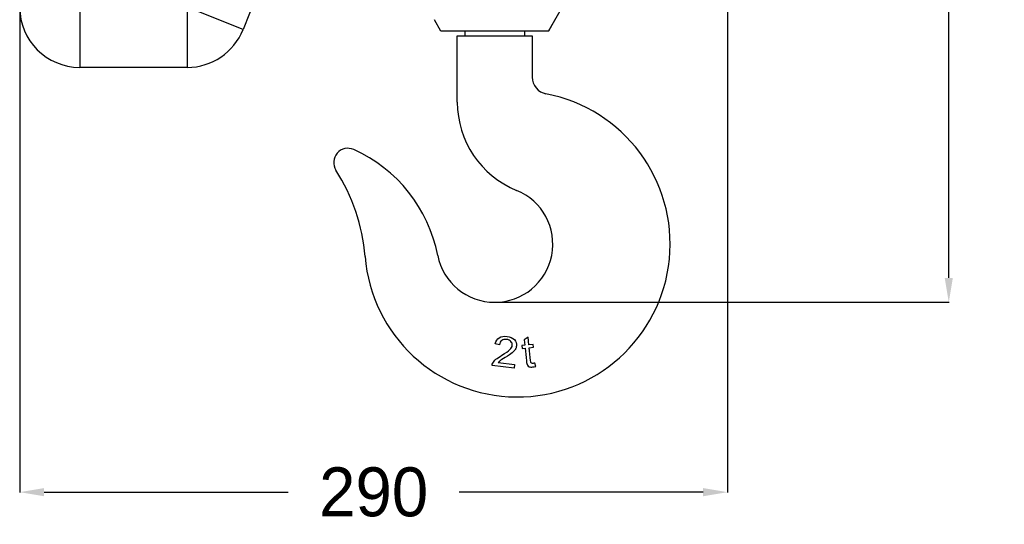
# Model space of a CAD drawing. Header units: millimetres. Extents: x 839 to 3016, y -619 to 920.
# Tile 3 of 13: x 1379 to 1782, y -58 to 148. Entities that reach past the tile are written whole.
import ezdxf

# ---------------------------------------------------------------- set-up
doc = ezdxf.new("R2010")
doc.units = ezdxf.units.MM
doc.dimstyles.get("Standard").update_dxf_attribs({"dimtxt": 20, "dimasz": 10, "dimexe": 0.18, "dimexo": 0.0625, "dimgap": 10, "dimtad": 0, "dimtih": 1, "dimtoh": 1, "dimdsep": 46, "dimtxsty": 'Standard', "dimcen": 0.09, "dimadec": 0, "dimazin": 0, "dimtfac": 1, "dimtofl": 0, "dimtmove": 0, "dimatfit": 3, "dimfxl": 0, "dimtolj": 1, "dimtzin": 0, "dimarcsym": 0})

# ---------------------------------------------------------------- blocks, each defined once
blk = doc.blocks.new('*D3')
at = {"color": 0, "lineweight": -2}
for p, q in [((1668.7, 491.51), (1668.7, -45.35)), ((1379.11, 300.58), (1379.11, -45.35)), ((1389.11, -45.17), (1488.91, -45.17)), ((1658.7, -45.17), (1558.91, -45.17))]:
    blk.add_line(p, q, dxfattribs=at)
at = {"color": 0, "lineweight": 18}
for points in [[(1389.11, -43.5), (1389.11, -46.83), (1379.11, -45.17)], [(1658.7, -43.5), (1658.7, -46.83), (1668.7, -45.17)]]:
    blk.add_solid(points, dxfattribs=at)
at = {"layer": 'Defpoints', "color": 0, "lineweight": 18}
for p in [(1668.7, 491.57), (1379.11, 300.64), (1379.11, -45.17)]:
    blk.add_point(p, dxfattribs=at)
at = {"color": 0, "lineweight": 18, "insert": (1523.91, -45.17), "char_height": 20, "attachment_point": 5}
blk.add_mtext('\\A1;290', dxfattribs=at)
blk = doc.blocks.new('*D7')
at = {"color": 0, "lineweight": -2}
for p, q in [((1573.55, 588.05), (1759.35, 588.05)), ((1759.17, 578.05), (1759.17, 330.24)), ((1759.17, 42.43), (1759.17, 290.24)), ((1573.49, 32.43), (1759.35, 32.43))]:
    blk.add_line(p, q, dxfattribs=at)
at = {"color": 0, "lineweight": 18}
for points in [[(1757.51, 578.05), (1760.84, 578.05), (1759.17, 588.05)], [(1757.51, 42.43), (1760.84, 42.43), (1759.17, 32.43)]]:
    blk.add_solid(points, dxfattribs=at)
at = {"layer": 'Defpoints', "color": 0, "lineweight": 18}
for p in [(1573.49, 588.05), (1573.43, 32.43), (1759.17, 32.43)]:
    blk.add_point(p, dxfattribs=at)
at = {"color": 0, "lineweight": 18, "insert": (1759.17, 310.24), "char_height": 20, "attachment_point": 5}
blk.add_mtext('\\A1;560', dxfattribs=at)

msp = doc.modelspace()

# ---------------------------------------------------------------- linework, layer by layer
at = {"linetype": 'Continuous'}
for p, q in [((1499.356, 216.103), (1470.466, 143.876)), ((1595.432, 143.304), (1622.51, 190.721)), ((1403.657, 152.992), (1403.657, 128.446)), ((1447.676, 152.992), (1447.676, 128.446)), ((1470.466, 143.876), (1447.676, 152.992)), ((1551.432, 143.304), (1548.796, 147.919)), ((1598.044, 147.919), (1595.432, 143.304)), ((1595.432, 143.304), (1551.432, 143.304)), ((1558.132, 114.204), (1558.132, 141.304)), ((1558.132, 141.304), (1588.732, 141.304)), ((1561.182, 143.304), (1561.182, 141.304)), ((1585.682, 141.304), (1585.682, 143.304)), ((1588.732, 141.304), (1588.732, 124.449)), ((1447.676, 128.446), (1403.657, 128.446)), ((1587.112, 18.209), (1585.543, 17.125)), ((1585.543, 17.125), (1585.768, 14.895)), ((1587.43, 15.063), (1587.112, 18.209)), ((1575.349, 15.074), (1573.652, 15.425)), ((1585.768, 14.895), (1584.542, 14.771)), ((1584.542, 14.771), (1584.662, 13.581)), ((1584.662, 13.581), (1585.889, 13.705)), ((1589.113, 15.233), (1587.43, 15.063)), ((1587.55, 13.873), (1589.233, 14.043)), ((1589.233, 14.043), (1589.113, 15.233)), ((1581.329, 5.573), (1572.338, 6.582)), ((1574.823, 7.786), (1581.494, 7.037)), ((1581.494, 7.037), (1581.329, 5.573)), ((1590.262, 6.263), (1589.885, 7.588))]:
    msp.add_line(p, q, dxfattribs=at)
for centre, radius, start, end in [((1403.657, 152.992), 24.545, 180, 270), ((1447.676, 152.992), 24.545, 270, 338.19859), ((1595.668, 124.449), 6.936, 180, 259.22116), ((1582.682, 56.238), 62.5, 184.65132, 79.22116), ((1597.021, 114.204), 38.89, 180, 247.87726), ((1513.373, 89.571), 5.8, 65.89802, 212.62908), ((1491.24, 40.096), 60, 11.06974, 65.89802), ((1443.641, 44.926), 77, 4.65132, 32.62908), ((1573.432, 56.176), 23.75, 191.06974, 67.87726)]:
    msp.add_arc(centre, radius, start, end, dxfattribs=at)
for points in [[(1573.652, 15.425), (1573.901, 16.581), (1574.443, 17.425), (1575.278, 17.952)], [(1576.289, 16.822), (1575.756, 16.434), (1575.443, 15.851), (1575.349, 15.074)], [(1575.623, 8.533), (1575.307, 8.292), (1575.039, 8.042), (1574.823, 7.786)], [(1577.726, 9.88), (1576.637, 9.224), (1575.935, 8.775), (1575.623, 8.533)], [(1580.546, 11.778), (1579.971, 11.305), (1579.03, 10.673), (1577.726, 9.88)], [(1572.338, 6.582), (1572.369, 6.949), (1572.471, 7.297), (1572.652, 7.618)], [(1588.574, 7.506), (1588.434, 7.566), (1588.33, 7.655), (1588.258, 7.777)]]:
    msp.add_open_spline(points, degree=3, dxfattribs=at)
for points, knots in [([(1575.278, 17.952), (1576.115, 18.479), (1577.18, 18.668), (1579.775, 18.377), (1580.772, 17.93), (1582.147, 16.437), (1582.434, 15.575), (1582.269, 14.1), (1582.103, 13.624), (1581.55, 12.714), (1581.124, 12.25), (1580.546, 11.778)], [0, 0, 0, 0, 0.2465853, 0.2465853, 0.4958292, 0.4958292, 0.745073, 0.745073, 0.8725365, 0.8725365, 1, 1, 1, 1]), ([(1580.075, 16.435), (1579.648, 16.901), (1579.053, 17.181), (1577.487, 17.356), (1576.822, 17.206), (1576.289, 16.822)], [0, 0, 0, 0, 0.4844444, 0.4844444, 1, 1, 1, 1]), ([(1579.628, 13.078), (1580.219, 13.668), (1580.549, 14.249), (1580.681, 15.431), (1580.502, 15.966), (1580.075, 16.435)], [0, 0, 0, 0, 0.4865591, 0.4865591, 1, 1, 1, 1]), ([(1572.652, 7.618), (1572.944, 8.152), (1573.371, 8.66), (1574.502, 9.634), (1575.304, 10.178), (1577.936, 11.726), (1579.034, 12.491), (1579.628, 13.078)], [0, 0, 0, 0, 0.2811177, 0.2811177, 0.5622353, 0.5622353, 1, 1, 1, 1]), ([(1585.889, 13.705), (1586.063, 11.977), (1586.238, 10.25), (1586.505, 7.606), (1586.636, 7.012), (1586.8, 6.742)], [0, 0, 0, 0, 0.6534296, 0.6534296, 1, 1, 1, 1]), ([(1588.258, 7.777), (1588.186, 7.895), (1588.127, 8.171), (1587.905, 10.363), (1587.728, 12.118), (1587.55, 13.873)], [0, 0, 0, 0, 0.1989351, 0.1989351, 1, 1, 1, 1]), ([(1586.8, 6.742), (1586.965, 6.47), (1587.222, 6.261), (1587.926, 5.979), (1588.405, 5.94), (1589.384, 6.039), (1589.801, 6.126), (1590.262, 6.263)], [0, 0, 0, 0, 0.3837719, 0.3837719, 0.7675439, 0.7675439, 1, 1, 1, 1]), ([(1589.885, 7.588), (1589.586, 7.519), (1589.344, 7.475), (1588.909, 7.431), (1588.717, 7.447), (1588.574, 7.506)], [0, 0, 0, 0, 0.432, 0.432, 1, 1, 1, 1])]:
    msp.add_open_spline(points, degree=3, knots=knots, dxfattribs=at)

# ---------------------------------------------------------------- dimensions: what is measured, and where the dimension line sits
at = {"lineweight": 18}
dim = msp.add_linear_dim(base=(1759.173, 32.426), p1=(1573.487, 588.047), p2=(1573.432, 32.426), angle=90, text='560', dimstyle='Standard', dxfattribs=at)
dim.commit()
dim.dimension.update_dxf_attribs({"geometry": '*D7', "text_midpoint": (1759.173, 310.237)})
dim = msp.add_linear_dim(base=(1379.112, -45.165), p1=(1668.701, 491.571), p2=(1379.112, 300.64), text='290', dimstyle='Standard', dxfattribs=at)
dim.commit()
dim.dimension.update_dxf_attribs({"geometry": '*D3', "text_midpoint": (1523.907, -45.165)})

doc.saveas('drawing.dxf')
